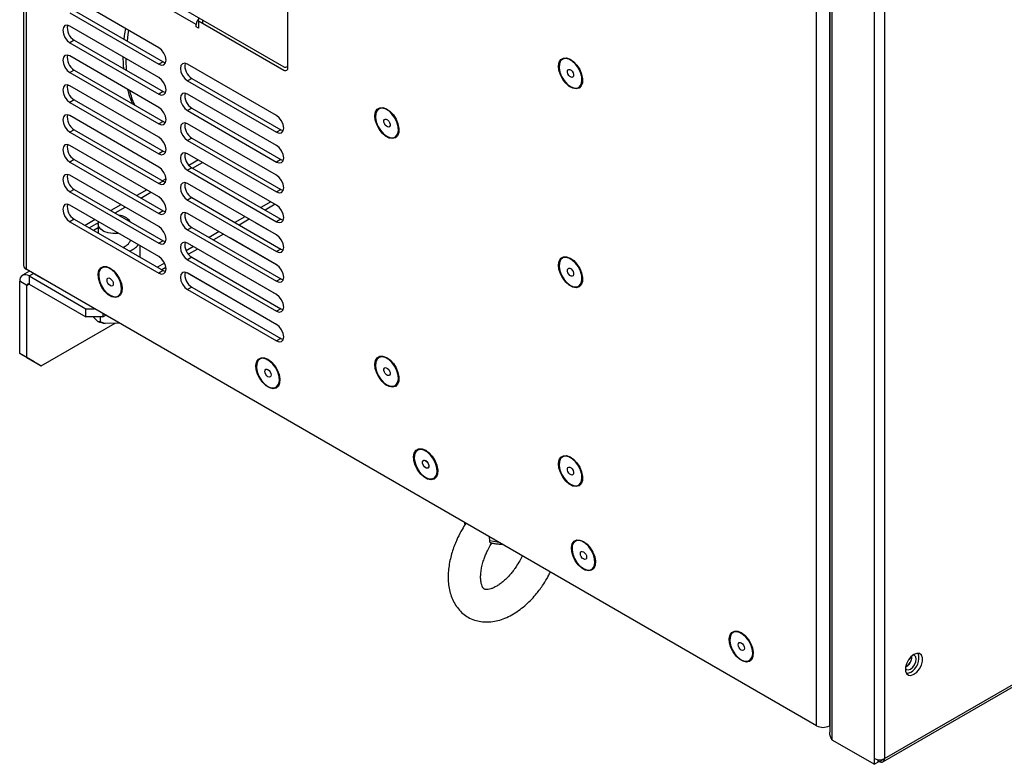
# Model space of a CAD drawing. Header units: millimetres. Extents: x -415 to 5, y -292 to 5.
# Tile 32 of 72: x -116 to -67, y -219 to -182. Entities that reach past the tile are written whole.
import ezdxf

# ---------------------------------------------------------------- set-up
doc = ezdxf.new("R2010")
doc.units = ezdxf.units.MM
doc.header["$MEASUREMENT"] = 0
doc.layers.add('实线', color=2, linetype='Continuous', lineweight=25)

msp = doc.modelspace()

# ---------------------------------------------------------------- linework, layer by layer
at = {"layer": '实线', "color": 7, "linetype": 'Continuous', "lineweight": 25}
for p, q in [((-115.6032, -99.2853), (-115.6032, -194.0009)), ((-115.4722, -99.4648), (-115.4722, -194.1835)), ((-76.5068, -216.6777), (-76.5068, -121.959)), ((-75.8742, -122.2752), (-75.8742, -216.6777)), ((-75.8604, -156.371), (-75.8604, -216.9872)), ((-75.7469, -156.5291), (-75.7469, -217.3614)), ((-73.6449, -218.2972), (-73.6449, -157.7425)), ((-73.1641, -157.7425), (-73.1641, -218.2972)), ((-102.5656, -184.242), (-102.5656, -170.0342)), ((-113.6672, -177.9149), (-102.7777, -184.2012)), ((-108.9296, -183.2628), (-113.3136, -180.7319)), ((-107.0911, -182.1194), (-109.4953, -180.7315)), ((-113.1015, -181.426), (-108.7174, -183.9568)), ((-113.3136, -181.5484), (-108.9296, -184.0793)), ((-106.985, -181.9357), (-107.029, -181.9104)), ((-106.985, -181.9357), (-102.7777, -184.3645)), ((-106.985, -181.9357), (-106.985, -182.3031)), ((-106.7729, -181.8949), (-106.7729, -182.0582)), ((-108.9296, -184.7325), (-113.3136, -182.2017)), ((-107.0911, -182.2419), (-107.0911, -182.1194)), ((-106.985, -182.3031), (-107.0911, -182.2419)), ((-113.1015, -182.8957), (-113.3136, -183.0182)), ((-113.1015, -182.8957), (-108.7174, -185.4266)), ((-113.3136, -183.0182), (-108.9296, -185.5491)), ((-108.9296, -186.2023), (-113.3136, -183.6714)), ((-108.7174, -183.9568), (-108.9296, -184.0793)), ((-108.7174, -183.9568), (-108.5971, -184.0019)), ((-113.1015, -184.3655), (-113.3136, -184.488)), ((-113.1015, -184.3655), (-108.7174, -186.8964)), ((-103.1313, -186.61), (-107.5154, -184.0792)), ((-102.6196, -184.2109), (-102.5656, -184.242)), ((-113.3136, -184.488), (-108.9296, -187.0188)), ((-107.3032, -184.7732), (-107.5154, -184.8957)), ((-107.5154, -184.8957), (-103.1313, -187.4266)), ((-107.3032, -184.7732), (-102.9192, -187.3041)), ((-108.9296, -187.6721), (-113.3136, -185.1412)), ((-113.1015, -185.8353), (-113.3136, -185.9578)), ((-113.1015, -185.8353), (-108.7174, -188.3662)), ((-108.7174, -185.4266), (-108.9296, -185.5491)), ((-108.7174, -185.4266), (-108.5971, -185.4717)), ((-103.1313, -188.0798), (-107.5154, -185.5489)), ((-113.3136, -185.9578), (-108.9296, -188.4886)), ((-107.3032, -186.243), (-107.5154, -186.3655)), ((-107.5154, -186.3655), (-103.1313, -188.8963)), ((-107.3032, -186.243), (-102.9192, -188.7739)), ((-108.9296, -189.1419), (-113.3136, -186.611)), ((-113.1015, -187.3051), (-113.3136, -187.4275)), ((-113.1015, -187.3051), (-108.7174, -189.8359)), ((-108.7174, -186.8964), (-108.9296, -187.0188)), ((-108.7174, -186.8964), (-108.5971, -186.9415)), ((-103.1313, -189.5496), (-107.5154, -187.0187)), ((-102.9192, -187.3041), (-103.1313, -187.4266)), ((-102.9192, -187.3041), (-102.7989, -187.3492)), ((-113.3136, -187.4275), (-108.9296, -189.9584)), ((-107.3032, -187.7128), (-107.5154, -187.8353)), ((-107.5154, -187.8353), (-103.1313, -190.3661)), ((-107.3032, -187.7128), (-102.9192, -190.2437)), ((-108.9296, -190.6116), (-113.3136, -188.0808)), ((-113.1015, -188.7748), (-113.3136, -188.8973)), ((-113.1015, -188.7748), (-108.7174, -191.3057)), ((-108.7174, -188.3662), (-108.9296, -188.4886)), ((-108.7174, -188.3662), (-108.5971, -188.4112)), ((-103.1313, -191.0194), (-107.5154, -188.4885)), ((-106.9817, -188.7965), (-107.4465, -189.0648)), ((-102.9192, -188.7739), (-103.1313, -188.8963)), ((-102.9192, -188.7739), (-102.7989, -188.819)), ((-113.3136, -188.8973), (-108.9296, -191.4282)), ((-107.3032, -189.1826), (-107.5154, -189.305)), ((-107.5154, -189.305), (-103.1313, -191.8359)), ((-107.3032, -189.1826), (-102.9192, -191.7134)), ((-107.2685, -189.2026), (-106.7734, -188.9168)), ((-108.9296, -192.0814), (-113.3136, -189.5505)), ((-108.5774, -189.7177), (-108.7498, -189.8172)), ((-113.1015, -190.2446), (-113.3136, -190.3671)), ((-113.1015, -190.2446), (-108.7174, -192.7755)), ((-109.5277, -190.2663), (-110.0228, -190.5521)), ((-108.7174, -189.8359), (-108.9296, -189.9584)), ((-108.7174, -189.8359), (-108.5971, -189.881)), ((-103.1313, -192.4891), (-107.5154, -189.9583)), ((-102.9192, -190.2437), (-103.1313, -190.3661)), ((-102.9192, -190.2437), (-102.7989, -190.2887)), ((-113.3136, -190.3671), (-108.9296, -192.8979)), ((-109.8145, -190.6724), (-109.3194, -190.3866)), ((-107.3032, -190.6523), (-107.5154, -190.7748)), ((-107.3032, -190.6523), (-102.9192, -193.1832)), ((-108.9296, -193.5512), (-113.3136, -191.0203)), ((-110.8007, -191.0012), (-111.2958, -191.287)), ((-111.0875, -191.4073), (-110.5924, -191.1215)), ((-107.5154, -190.7748), (-103.1313, -193.3057)), ((-103.4127, -190.8569), (-103.9078, -191.1427)), ((-103.2006, -190.9794), (-103.6956, -191.2652)), ((-113.1015, -191.7144), (-113.3136, -191.8368)), ((-113.1015, -191.7144), (-108.7174, -194.2453)), ((-108.7174, -191.3057), (-108.9296, -191.4282)), ((-108.7174, -191.3057), (-108.5971, -191.3508)), ((-103.1313, -193.9589), (-107.5154, -191.428)), ((-104.6857, -191.5918), (-105.1808, -191.8776)), ((-104.4736, -191.7143), (-104.9686, -192.0001)), ((-102.9192, -191.7134), (-103.1313, -191.8359)), ((-102.9192, -191.7134), (-102.7989, -191.7585)), ((-113.3136, -191.8368), (-108.9296, -194.3677)), ((-112.0737, -191.7361), (-112.5688, -192.0219)), ((-112.3605, -192.1422), (-111.9103, -191.8823)), ((-111.9216, -191.9596), (-111.9216, -192.3955)), ((-107.3032, -192.1221), (-107.5154, -192.2446)), ((-107.3032, -192.1221), (-102.9192, -194.653)), ((-104.1212, -191.9191), (-104.1496, -191.9013)), ((-103.1017, -192.5076), (-104.1212, -191.9191)), ((-107.5154, -192.2446), (-103.1313, -194.7754)), ((-105.9587, -192.3267), (-106.4538, -192.6125)), ((-105.7466, -192.4491), (-106.2416, -192.735)), ((-105.394, -192.6538), (-105.42, -192.6376)), ((-103.1043, -193.9757), (-105.394, -192.6538)), ((-103.3427, -192.3685), (-103.3415, -192.3678)), ((-73.2345, -218.4529), (-28.4605, -192.6054)), ((-73.1641, -218.2972), (-28.3901, -192.4497)), ((-109.8516, -193.5905), (-109.8516, -193.0189)), ((-108.7174, -192.7755), (-108.9296, -192.8979)), ((-108.7174, -192.7755), (-108.5971, -192.8206)), ((-107.2317, -193.0615), (-107.5858, -193.2659)), ((-103.1313, -195.4287), (-107.5154, -192.8978)), ((-107.0196, -193.184), (-107.4718, -193.4451)), ((-104.6155, -193.1033), (-104.6145, -193.1027)), ((-102.9192, -193.1832), (-103.1313, -193.3057)), ((-102.9192, -193.1832), (-102.7989, -193.2283)), ((-107.3032, -193.5919), (-107.5154, -193.7143)), ((-107.3032, -193.5919), (-102.9192, -196.1228)), ((-106.6668, -193.3886), (-106.6902, -193.3742)), ((-103.1071, -195.4436), (-106.6668, -193.3886)), ((-108.6465, -193.8783), (-108.9998, -194.0822)), ((-108.5819, -194.086), (-108.7876, -194.2047)), ((-107.5154, -193.7143), (-103.1313, -196.2452)), ((-105.8883, -193.838), (-105.8875, -193.8376)), ((-115.3082, -194.2782), (-115.6544, -194.4781)), ((-76.5068, -216.6777), (-115.4722, -194.1835)), ((-115.3308, -194.5101), (-115.1186, -194.3876)), ((-115.3308, -194.5101), (-112.5358, -196.1236)), ((-115.3308, -194.5101), (-115.3308, -194.9184)), ((-115.0814, -194.4091), (-115.0814, -194.4092)), ((-115.0814, -194.4092), (-114.6571, -194.6541)), ((-108.7174, -194.2453), (-108.9296, -194.3677)), ((-108.7174, -194.2453), (-108.5971, -194.2903)), ((-103.1104, -196.9112), (-107.5363, -194.3562)), ((-103.1313, -196.8984), (-107.5154, -194.3676)), ((-107.1611, -194.5728), (-107.1605, -194.5725)), ((-115.435, -194.9785), (-115.7885, -194.7744)), ((-115.7885, -198.3286), (-115.7885, -194.7744)), ((-115.435, -194.9785), (-115.3308, -194.9184)), ((-115.435, -198.5327), (-115.435, -194.9785)), ((-115.3308, -194.9184), (-112.5358, -196.5319)), ((-114.6571, -194.6541), (-114.6571, -194.6541)), ((-107.3032, -195.0617), (-107.5154, -195.1841)), ((-107.3032, -195.0617), (-102.9192, -197.5925)), ((-102.9192, -194.653), (-103.1313, -194.7754)), ((-102.9192, -194.653), (-102.7989, -194.6981)), ((-107.5154, -195.1841), (-103.1313, -197.715)), ((-112.5358, -196.1236), (-112.1115, -196.1236)), ((-112.5358, -196.5319), (-112.5358, -196.1236)), ((-111.6873, -196.5319), (-112.5358, -196.5319)), ((-111.9353, -196.7498), (-112.1766, -196.5319)), ((-111.8125, -196.779), (-111.8125, -196.5319)), ((-111.6873, -196.3685), (-111.6873, -196.5319)), ((-111.6873, -196.5319), (-111.5458, -196.4502)), ((-102.9192, -196.1228), (-103.1313, -196.2452)), ((-102.9192, -196.1228), (-102.7989, -196.1678)), ((-114.7278, -198.941), (-111.0914, -196.8417)), ((-110.8773, -196.8361), (-111.5847, -196.8547)), ((-102.9192, -197.5925), (-103.1313, -197.715)), ((-102.9192, -197.5925), (-102.7989, -197.6376)), ((-115.7885, -198.3286), (-115.435, -198.5327)), ((-115.0814, -198.7369), (-115.7885, -198.3286)), ((-115.435, -198.5327), (-114.7278, -198.941)), ((-114.7278, -198.941), (-115.0814, -198.7369)), ((-93.8679, -206.6554), (-93.8352, -206.7662)), ((-92.5956, -207.7986), (-92.5138, -207.6706)), ((-71.8065, -213.2675), (-71.8081, -213.2334)), ((-75.8604, -216.6698), (-75.8742, -216.6777)), ((-75.7469, -217.3614), (-73.6449, -218.5748)), ((-73.6449, -218.5748), (-73.6449, -218.2972)), ((-73.4752, -218.4769), (-73.4752, -218.3504)), ((-73.4752, -218.3952), (-73.4045, -218.436)), ((-73.4045, -218.436), (-73.1641, -218.2973)), ((-73.4752, -218.4769), (-73.6449, -218.5748))]:
    msp.add_line(p, q, dxfattribs=at)
at = {"layer": '实线', "color": 7, "linetype": 'Continuous', "lineweight": 25, "flags": 128}
for points in [[(-113.3136, -182.2017), (-113.4489, -182.1546), (-113.5636, -182.1769), (-113.6403, -182.2651), (-113.6672, -182.4058), (-113.6403, -182.5776), (-113.5636, -182.7543), (-113.4489, -182.909), (-113.3136, -183.0182)], [(-110.4216, -182.4014), (-110.4562, -182.6133), (-110.4987, -182.9285)], [(-108.9296, -184.0793), (-108.7943, -184.1263), (-108.6796, -184.104), (-108.6029, -184.0158), (-108.576, -183.8751), (-108.6029, -183.7034), (-108.6796, -183.5267), (-108.7943, -183.3719), (-108.9296, -183.2628)], [(-113.3136, -183.6714), (-113.4489, -183.6244), (-113.5636, -183.6467), (-113.6403, -183.7349), (-113.6672, -183.8756), (-113.6403, -184.0474), (-113.5636, -184.2241), (-113.4489, -184.3788), (-113.3136, -184.488)], [(-110.5555, -183.7939), (-110.5559, -183.8761), (-110.5382, -184.3755)], [(-88.052, -184.9909), (-88.1104, -185.1501), (-88.2156, -185.2539), (-88.358, -185.2931), (-88.5251, -185.2642), (-88.7021, -185.1697), (-88.8731, -185.0181), (-89.023, -184.8228), (-89.1385, -184.6011), (-89.2093, -184.3729), (-89.2292, -184.1583), (-89.1963, -183.9764), (-89.1135, -183.8433), (-88.9884, -183.771), (-88.8318, -183.7658), (-88.6579, -183.8282), (-88.4819, -183.9527), (-88.3196, -184.1281), (-88.1854, -184.3389), (-88.0912, -184.5664), (-88.0454, -184.7904), (-88.052, -184.9909)], [(-88.6356, -185.1797), (-88.4689, -185.247), (-88.3169, -185.2502), (-88.1933, -185.1891), (-88.109, -185.0691), (-88.0715, -184.901), (-88.0841, -184.6995), (-88.1457, -184.4827), (-88.2508, -184.2698), (-88.3902, -184.0796), (-88.5513, -183.9292), (-88.7199, -183.8319), (-88.881, -183.7963), (-89.0204, -183.8255), (-89.1255, -183.9171), (-89.1871, -184.0628), (-89.1997, -184.2497), (-89.1622, -184.4612), (-89.0779, -184.6785), (-88.9543, -184.8823), (-88.8023, -185.0544), (-88.6356, -185.1797)], [(-107.5154, -184.0792), (-107.6507, -184.0321), (-107.7654, -184.0544), (-107.842, -184.1426), (-107.8689, -184.2833), (-107.842, -184.4551), (-107.7654, -184.6318), (-107.6507, -184.7865), (-107.5154, -184.8957)], [(-88.4841, -184.647), (-88.5066, -184.6984), (-88.5488, -184.7237), (-88.6041, -184.7189), (-88.6643, -184.6849), (-88.72, -184.6267), (-88.763, -184.5533), (-88.7865, -184.4758), (-88.7871, -184.406), (-88.7646, -184.3545), (-88.7225, -184.3293), (-88.6671, -184.3341), (-88.607, -184.3681), (-88.5512, -184.4263), (-88.5083, -184.4997), (-88.4847, -184.5772), (-88.4841, -184.647)], [(-108.9296, -185.5491), (-108.7943, -185.5961), (-108.6796, -185.5738), (-108.6029, -185.4856), (-108.576, -185.3449), (-108.6029, -185.1731), (-108.6796, -184.9964), (-108.7943, -184.8417), (-108.9296, -184.7325)], [(-113.3136, -185.1412), (-113.4489, -185.0942), (-113.5636, -185.1165), (-113.6403, -185.2047), (-113.6672, -185.3454), (-113.6403, -185.5172), (-113.5636, -185.6939), (-113.4489, -185.8486), (-113.3136, -185.9578)], [(-107.5154, -185.5489), (-107.6507, -185.5019), (-107.7654, -185.5242), (-107.842, -185.6124), (-107.8689, -185.7531), (-107.842, -185.9249), (-107.7654, -186.1016), (-107.6507, -186.2563), (-107.5154, -186.3655)], [(-108.9296, -187.0188), (-108.7943, -187.0659), (-108.6796, -187.0436), (-108.6029, -186.9554), (-108.576, -186.8147), (-108.6029, -186.6429), (-108.6796, -186.4662), (-108.7943, -186.3115), (-108.9296, -186.2023)], [(-97.1029, -187.4413), (-97.1614, -187.6006), (-97.2665, -187.7044), (-97.409, -187.7436), (-97.5761, -187.7147), (-97.753, -187.6202), (-97.9241, -187.4686), (-98.074, -187.2732), (-98.1895, -187.0516), (-98.2603, -186.8233), (-98.2801, -186.6087), (-98.2472, -186.4268), (-98.1645, -186.2938), (-98.0393, -186.2215), (-97.8828, -186.2163), (-97.7088, -186.2787), (-97.5329, -186.4031), (-97.3706, -186.5786), (-97.2364, -186.7894), (-97.1422, -187.0169), (-97.0963, -187.2408), (-97.1029, -187.4413)], [(-97.6866, -187.6302), (-97.5198, -187.6974), (-97.3679, -187.7006), (-97.2443, -187.6396), (-97.16, -187.5196), (-97.1225, -187.3514), (-97.1351, -187.15), (-97.1967, -186.9332), (-97.3018, -186.7202), (-97.4411, -186.5301), (-97.6023, -186.3797), (-97.7709, -186.2824), (-97.932, -186.2467), (-98.0713, -186.276), (-98.1765, -186.3675), (-98.2381, -186.5132), (-98.2507, -186.7001), (-98.2132, -186.9116), (-98.1288, -187.1289), (-98.0052, -187.3327), (-97.8533, -187.5049), (-97.6866, -187.6302)], [(-113.3136, -186.611), (-113.4489, -186.564), (-113.5636, -186.5862), (-113.6403, -186.6745), (-113.6672, -186.8152), (-113.6403, -186.9869), (-113.5636, -187.1636), (-113.4489, -187.3183), (-113.3136, -187.4275)], [(-103.1313, -187.4266), (-102.996, -187.4736), (-102.8813, -187.4513), (-102.8047, -187.3631), (-102.7777, -187.2224), (-102.8047, -187.0506), (-102.8813, -186.8739), (-102.996, -186.7192), (-103.1313, -186.61)], [(-97.5351, -187.0975), (-97.5576, -187.1489), (-97.5997, -187.1742), (-97.6551, -187.1694), (-97.7152, -187.1353), (-97.771, -187.0772), (-97.8139, -187.0037), (-97.8375, -186.9262), (-97.838, -186.8564), (-97.8155, -186.805), (-97.7734, -186.7798), (-97.7181, -186.7845), (-97.6579, -186.8186), (-97.6021, -186.8768), (-97.5592, -186.9502), (-97.5357, -187.0277), (-97.5351, -187.0975)], [(-107.5154, -187.0187), (-107.6507, -186.9717), (-107.7654, -186.994), (-107.842, -187.0822), (-107.8689, -187.2229), (-107.842, -187.3947), (-107.7654, -187.5714), (-107.6507, -187.7261), (-107.5154, -187.8353)], [(-108.9296, -188.4886), (-108.7943, -188.5356), (-108.6796, -188.5134), (-108.6029, -188.4252), (-108.576, -188.2845), (-108.6029, -188.1127), (-108.6796, -187.936), (-108.7943, -187.7813), (-108.9296, -187.6721)], [(-113.3136, -188.0808), (-113.4489, -188.0337), (-113.5636, -188.056), (-113.6403, -188.1442), (-113.6672, -188.2849), (-113.6403, -188.4567), (-113.5636, -188.6334), (-113.4489, -188.7881), (-113.3136, -188.8973)], [(-103.1313, -188.8963), (-102.996, -188.9434), (-102.8813, -188.9211), (-102.8047, -188.8329), (-102.7777, -188.6922), (-102.8047, -188.5204), (-102.8813, -188.3437), (-102.996, -188.189), (-103.1313, -188.0798)], [(-107.5154, -188.4885), (-107.6507, -188.4415), (-107.7654, -188.4637), (-107.842, -188.552), (-107.8689, -188.6927), (-107.842, -188.8644), (-107.7654, -189.0411), (-107.6507, -189.1958), (-107.5154, -189.305)], [(-108.9296, -189.9584), (-108.7943, -190.0054), (-108.6796, -189.9831), (-108.6029, -189.8949), (-108.576, -189.7542), (-108.6029, -189.5824), (-108.6796, -189.4058), (-108.7943, -189.251), (-108.9296, -189.1419)], [(-113.3136, -189.5505), (-113.4489, -189.5035), (-113.5636, -189.5258), (-113.6403, -189.614), (-113.6672, -189.7547), (-113.6403, -189.9265), (-113.5636, -190.1032), (-113.4489, -190.2579), (-113.3136, -190.3671)], [(-103.1313, -190.3661), (-102.996, -190.4131), (-102.8813, -190.3909), (-102.8047, -190.3027), (-102.7777, -190.162), (-102.8047, -189.9902), (-102.8813, -189.8135), (-102.996, -189.6588), (-103.1313, -189.5496)], [(-107.5154, -189.9583), (-107.6507, -189.9112), (-107.7654, -189.9335), (-107.842, -190.0217), (-107.8689, -190.1624), (-107.842, -190.3342), (-107.7654, -190.5109), (-107.6507, -190.6656), (-107.5154, -190.7748)], [(-108.9296, -191.4282), (-108.7943, -191.4752), (-108.6796, -191.4529), (-108.6029, -191.3647), (-108.576, -191.224), (-108.6029, -191.0522), (-108.6796, -190.8755), (-108.7943, -190.7208), (-108.9296, -190.6116)], [(-113.3136, -191.0203), (-113.4489, -190.9733), (-113.5636, -190.9956), (-113.6403, -191.0838), (-113.6672, -191.2245), (-113.6403, -191.3963), (-113.5636, -191.5729), (-113.4489, -191.7277), (-113.3136, -191.8368)], [(-103.1313, -191.8359), (-102.996, -191.8829), (-102.8813, -191.8606), (-102.8047, -191.7724), (-102.7777, -191.6317), (-102.8047, -191.4599), (-102.8813, -191.2833), (-102.996, -191.1285), (-103.1313, -191.0194)], [(-107.5154, -191.428), (-107.6507, -191.381), (-107.7654, -191.4033), (-107.842, -191.4915), (-107.8689, -191.6322), (-107.842, -191.804), (-107.7654, -191.9807), (-107.6507, -192.1354), (-107.5154, -192.2446)], [(-112.1496, -192.2639), (-112.1213, -192.2423), (-111.9216, -192.125)], [(-110.914, -192.4056), (-110.9666, -192.4127), (-111.2049, -192.4189), (-111.4357, -192.3843), (-111.6386, -192.312), (-111.7956, -192.2084), (-111.8927, -192.0826), (-111.9213, -191.946), (-111.8942, -191.8397)], [(-108.9296, -192.8979), (-108.7943, -192.945), (-108.6796, -192.9227), (-108.6029, -192.8345), (-108.576, -192.6938), (-108.6029, -192.522), (-108.6796, -192.3453), (-108.7943, -192.1906), (-108.9296, -192.0814)], [(-103.1313, -193.3057), (-102.996, -193.3527), (-102.8813, -193.3304), (-102.8047, -193.2422), (-102.7777, -193.1015), (-102.8047, -192.9297), (-102.8813, -192.753), (-102.996, -192.5983), (-103.1313, -192.4891)], [(-107.5154, -192.8978), (-107.6507, -192.8508), (-107.7654, -192.8731), (-107.842, -192.9613), (-107.8689, -193.102), (-107.842, -193.2738), (-107.7654, -193.4504), (-107.6507, -193.6052), (-107.5154, -193.7143)], [(-108.9296, -194.3677), (-108.7943, -194.4147), (-108.6796, -194.3925), (-108.6029, -194.3042), (-108.576, -194.1635), (-108.6029, -193.9918), (-108.6796, -193.8151), (-108.7943, -193.6604), (-108.9296, -193.5512)], [(-88.052, -194.7894), (-88.1104, -194.9486), (-88.2156, -195.0524), (-88.358, -195.0916), (-88.5251, -195.0627), (-88.7021, -194.9682), (-88.8731, -194.8166), (-89.023, -194.6213), (-89.1385, -194.3996), (-89.2093, -194.1714), (-89.2292, -193.9567), (-89.1963, -193.7748), (-89.1135, -193.6418), (-88.9884, -193.5695), (-88.8318, -193.5643), (-88.6579, -193.6267), (-88.4819, -193.7512), (-88.3196, -193.9266), (-88.1854, -194.1374), (-88.0912, -194.3649), (-88.0454, -194.5889), (-88.052, -194.7894)], [(-88.6356, -194.9782), (-88.4689, -195.0454), (-88.3169, -195.0487), (-88.1933, -194.9876), (-88.109, -194.8676), (-88.0715, -194.6994), (-88.0841, -194.498), (-88.1457, -194.2812), (-88.2508, -194.0682), (-88.3902, -193.8781), (-88.5513, -193.7277), (-88.7199, -193.6304), (-88.881, -193.5947), (-89.0204, -193.624), (-89.1255, -193.7156), (-89.1871, -193.8612), (-89.1997, -194.0481), (-89.1622, -194.2596), (-89.0779, -194.4769), (-88.9543, -194.6807), (-88.8023, -194.8529), (-88.6356, -194.9782)], [(-111.3337, -194.123), (-111.1587, -194.2545), (-110.9991, -194.4353), (-110.8694, -194.6493), (-110.7808, -194.8775), (-110.7414, -195.0995), (-110.7547, -195.2958), (-110.8193, -195.4488), (-110.9297, -195.5449), (-111.076, -195.5756), (-111.2452, -195.5382), (-111.4223, -195.436), (-111.5914, -195.2781), (-111.7377, -195.0784), (-111.8481, -194.8549), (-111.9128, -194.6272), (-111.926, -194.4157), (-111.8866, -194.2391), (-111.7981, -194.1131), (-111.6683, -194.049), (-111.5088, -194.0524), (-111.3337, -194.123)], [(-111.3337, -195.4621), (-111.167, -195.5293), (-111.0151, -195.5326), (-110.8915, -195.4715), (-110.8072, -195.3515), (-110.7696, -195.1833), (-110.7822, -194.9819), (-110.8438, -194.7651), (-110.949, -194.5521), (-111.0883, -194.362), (-111.2494, -194.2116), (-111.418, -194.1143), (-111.5792, -194.0786), (-111.7185, -194.1079), (-111.8236, -194.1994), (-111.8852, -194.3451), (-111.8978, -194.532), (-111.8603, -194.7435), (-111.776, -194.9608), (-111.6524, -195.1646), (-111.5005, -195.3368), (-111.3337, -195.4621)], [(-103.1313, -194.7754), (-102.996, -194.8225), (-102.8813, -194.8002), (-102.8047, -194.712), (-102.7777, -194.5713), (-102.8047, -194.3995), (-102.8813, -194.2228), (-102.996, -194.0681), (-103.1313, -193.9589)], [(-88.4841, -194.4455), (-88.5066, -194.4969), (-88.5488, -194.5222), (-88.6041, -194.5174), (-88.6643, -194.4834), (-88.72, -194.4252), (-88.763, -194.3517), (-88.7865, -194.2742), (-88.7871, -194.2045), (-88.7646, -194.153), (-88.7225, -194.1278), (-88.6671, -194.1325), (-88.607, -194.1666), (-88.5512, -194.2248), (-88.5083, -194.2982), (-88.4847, -194.3757), (-88.4841, -194.4455)], [(-111.3337, -194.6309), (-111.2747, -194.6785), (-111.2247, -194.7459), (-111.1913, -194.823), (-111.1796, -194.8979), (-111.1913, -194.9592), (-111.2247, -194.9977), (-111.2747, -195.0074), (-111.3337, -194.9869), (-111.3927, -194.9393), (-111.4427, -194.8718), (-111.4762, -194.7948), (-111.4879, -194.7199), (-111.4762, -194.6585), (-111.4427, -194.6201), (-111.3927, -194.6104), (-111.3337, -194.6309)], [(-107.5154, -194.3676), (-107.6507, -194.3206), (-107.7654, -194.3428), (-107.842, -194.431), (-107.8689, -194.5717), (-107.842, -194.7435), (-107.7654, -194.9202), (-107.6507, -195.0749), (-107.5154, -195.1841)], [(-103.1313, -196.2452), (-102.996, -196.2922), (-102.8813, -196.27), (-102.8047, -196.1817), (-102.7777, -196.041), (-102.8047, -195.8693), (-102.8813, -195.6926), (-102.996, -195.5379), (-103.1313, -195.4287)], [(-103.1313, -197.715), (-102.996, -197.762), (-102.8813, -197.7397), (-102.8047, -197.6515), (-102.7777, -197.5108), (-102.8047, -197.339), (-102.8813, -197.1623), (-102.996, -197.0076), (-103.1313, -196.8984)], [(-97.1029, -199.6895), (-97.1614, -199.8487), (-97.2665, -199.9525), (-97.409, -199.9917), (-97.5761, -199.9628), (-97.753, -199.8683), (-97.9241, -199.7167), (-98.074, -199.5214), (-98.1895, -199.2997), (-98.2603, -199.0715), (-98.2801, -198.8568), (-98.2472, -198.6749), (-98.1645, -198.5419), (-98.0393, -198.4696), (-97.8828, -198.4644), (-97.7088, -198.5268), (-97.5329, -198.6513), (-97.3706, -198.8267), (-97.2364, -199.0375), (-97.1422, -199.265), (-97.0963, -199.489), (-97.1029, -199.6895)], [(-97.6866, -199.8783), (-97.5198, -199.9455), (-97.3679, -199.9488), (-97.2443, -199.8877), (-97.16, -199.7677), (-97.1225, -199.5995), (-97.1351, -199.3981), (-97.1967, -199.1813), (-97.3018, -198.9683), (-97.4411, -198.7782), (-97.6023, -198.6278), (-97.7709, -198.5305), (-97.932, -198.4948), (-98.0713, -198.5241), (-98.1765, -198.6156), (-98.2381, -198.7613), (-98.2507, -198.9482), (-98.2132, -199.1597), (-98.1288, -199.377), (-98.0052, -199.5808), (-97.8533, -199.753), (-97.6866, -199.8783)], [(-103.5556, -198.6132), (-103.3805, -198.7448), (-103.221, -198.9256), (-103.0912, -199.1396), (-103.0026, -199.3677), (-102.9633, -199.5898), (-102.9765, -199.786), (-103.0412, -199.939), (-103.1516, -200.0351), (-103.2978, -200.0659), (-103.467, -200.0285), (-103.6441, -199.9262), (-103.8133, -199.7683), (-103.9596, -199.5687), (-104.07, -199.3451), (-104.1346, -199.1174), (-104.1479, -198.9059), (-104.1085, -198.7293), (-104.0199, -198.6034), (-103.8902, -198.5392), (-103.7306, -198.5426), (-103.5556, -198.6132)], [(-103.5556, -199.9523), (-103.3888, -200.0196), (-103.2369, -200.0228), (-103.1133, -199.9617), (-103.029, -199.8418), (-102.9915, -199.6736), (-103.0041, -199.4721), (-103.0657, -199.2553), (-103.1708, -199.0424), (-103.3101, -198.8523), (-103.4712, -198.7019), (-103.6399, -198.6045), (-103.801, -198.5689), (-103.9403, -198.5981), (-104.0455, -198.6897), (-104.1071, -198.8354), (-104.1197, -199.0223), (-104.0821, -199.2338), (-103.9978, -199.4511), (-103.8742, -199.6549), (-103.7223, -199.8271), (-103.5556, -199.9523)], [(-103.5556, -199.1211), (-103.4966, -199.1687), (-103.4466, -199.2362), (-103.4131, -199.3132), (-103.4014, -199.3881), (-103.4131, -199.4494), (-103.4466, -199.4879), (-103.4966, -199.4976), (-103.5556, -199.4771), (-103.6146, -199.4295), (-103.6646, -199.3621), (-103.698, -199.285), (-103.7097, -199.2101), (-103.698, -199.1488), (-103.6646, -199.1103), (-103.6146, -199.1006), (-103.5556, -199.1211)], [(-97.5351, -199.3456), (-97.5576, -199.397), (-97.5997, -199.4223), (-97.6551, -199.4175), (-97.7152, -199.3834), (-97.771, -199.3253), (-97.8139, -199.2518), (-97.8375, -199.1743), (-97.838, -199.1046), (-97.8155, -199.0531), (-97.7734, -199.0279), (-97.7181, -199.0326), (-97.6579, -199.0667), (-97.6021, -199.1249), (-97.5592, -199.1983), (-97.5357, -199.2758), (-97.5351, -199.3456)], [(-95.1938, -204.2537), (-95.2522, -204.413), (-95.3573, -204.5168), (-95.4998, -204.556), (-95.6669, -204.5271), (-95.8438, -204.4326), (-96.0149, -204.281), (-96.1648, -204.0856), (-96.2803, -203.864), (-96.3511, -203.6357), (-96.3709, -203.4211), (-96.338, -203.2392), (-96.2553, -203.1062), (-96.1301, -203.0339), (-95.9736, -203.0287), (-95.7996, -203.0911), (-95.6237, -203.2155), (-95.4614, -203.391), (-95.3272, -203.6018), (-95.233, -203.8293), (-95.1872, -204.0532), (-95.1938, -204.2537)], [(-95.7774, -203.1035), (-95.6023, -203.235), (-95.4428, -203.4158), (-95.313, -203.6298), (-95.2245, -203.858), (-95.1851, -204.08), (-95.1983, -204.2763), (-95.263, -204.4293), (-95.3734, -204.5254), (-95.5197, -204.5561), (-95.6889, -204.5187), (-95.8659, -204.4165), (-96.0351, -204.2586), (-96.1814, -204.0589), (-96.2918, -203.8354), (-96.3565, -203.6077), (-96.3697, -203.3962), (-96.3303, -203.2196), (-96.2418, -203.0936), (-96.112, -203.0295), (-95.9525, -203.0329), (-95.7774, -203.1035)], [(-95.7774, -204.4426), (-95.6106, -204.5098), (-95.4587, -204.513), (-95.3351, -204.452), (-95.2508, -204.332), (-95.2133, -204.1638), (-95.2259, -203.9624), (-95.2875, -203.7456), (-95.3926, -203.5326), (-95.5319, -203.3425), (-95.6931, -203.1921), (-95.8617, -203.0948), (-96.0228, -203.0591), (-96.1621, -203.0884), (-96.2673, -203.1799), (-96.3289, -203.3256), (-96.3415, -203.5125), (-96.304, -203.724), (-96.2197, -203.9413), (-96.096, -204.1451), (-95.9441, -204.3173), (-95.7774, -204.4426)], [(-88.052, -204.5878), (-88.1104, -204.7471), (-88.2156, -204.8509), (-88.358, -204.8901), (-88.5251, -204.8612), (-88.7021, -204.7667), (-88.8731, -204.6151), (-89.023, -204.4198), (-89.1385, -204.1981), (-89.2093, -203.9699), (-89.2292, -203.7552), (-89.1963, -203.5733), (-89.1135, -203.4403), (-88.9884, -203.368), (-88.8318, -203.3628), (-88.6579, -203.4252), (-88.4819, -203.5497), (-88.3196, -203.7251), (-88.1854, -203.9359), (-88.0912, -204.1634), (-88.0454, -204.3873), (-88.052, -204.5878)], [(-95.7774, -203.6114), (-95.7184, -203.659), (-95.6684, -203.7264), (-95.635, -203.8035), (-95.6232, -203.8783), (-95.635, -203.9397), (-95.6684, -203.9782), (-95.7184, -203.9879), (-95.7774, -203.9674), (-95.8364, -203.9198), (-95.8864, -203.8523), (-95.9198, -203.7753), (-95.9315, -203.7004), (-95.9198, -203.639), (-95.8864, -203.6006), (-95.8364, -203.5908), (-95.7774, -203.6114)], [(-95.6259, -203.9099), (-95.6484, -203.9613), (-95.6905, -203.9866), (-95.7459, -203.9818), (-95.806, -203.9477), (-95.8618, -203.8896), (-95.9047, -203.8161), (-95.9283, -203.7386), (-95.9288, -203.6688), (-95.9064, -203.6174), (-95.8642, -203.5922), (-95.8089, -203.5969), (-95.7487, -203.631), (-95.693, -203.6892), (-95.65, -203.7626), (-95.6265, -203.8401), (-95.6259, -203.9099)], [(-88.6356, -204.7767), (-88.4689, -204.8439), (-88.3169, -204.8472), (-88.1933, -204.7861), (-88.109, -204.6661), (-88.0715, -204.4979), (-88.0841, -204.2965), (-88.1457, -204.0797), (-88.2508, -203.8667), (-88.3902, -203.6766), (-88.5513, -203.5262), (-88.7199, -203.4289), (-88.881, -203.3932), (-89.0204, -203.4225), (-89.1255, -203.514), (-89.1871, -203.6597), (-89.1997, -203.8466), (-89.1622, -204.0581), (-89.0779, -204.2754), (-88.9543, -204.4792), (-88.8023, -204.6514), (-88.6356, -204.7767)], [(-88.4841, -204.244), (-88.5066, -204.2954), (-88.5488, -204.3207), (-88.6041, -204.3159), (-88.6643, -204.2818), (-88.72, -204.2237), (-88.763, -204.1502), (-88.7865, -204.0727), (-88.7871, -204.003), (-88.7646, -203.9515), (-88.7225, -203.9263), (-88.6671, -203.931), (-88.607, -203.9651), (-88.5512, -204.0233), (-88.5083, -204.0967), (-88.4847, -204.1742), (-88.4841, -204.244)], [(-93.8687, -206.6549), (-93.8557, -206.7014), (-93.8423, -206.7401)], [(-92.1673, -207.6371), (-92.2478, -207.6296), (-92.6189, -207.5686)], [(-87.9992, -207.5937), (-87.8241, -207.7253), (-87.6646, -207.906), (-87.5348, -208.12), (-87.4463, -208.3482), (-87.4069, -208.5703), (-87.4201, -208.7665), (-87.4848, -208.9195), (-87.5952, -209.0156), (-87.7415, -209.0463), (-87.9107, -209.0089), (-88.0877, -208.9067), (-88.2569, -208.7488), (-88.4032, -208.5492), (-88.5136, -208.3256), (-88.5783, -208.0979), (-88.5915, -207.8864), (-88.5521, -207.7098), (-88.4636, -207.5839), (-88.3338, -207.5197), (-88.1743, -207.5231), (-87.9992, -207.5937)], [(-87.9992, -208.9328), (-87.8325, -209.0001), (-87.6805, -209.0033), (-87.5569, -208.9422), (-87.4726, -208.8222), (-87.4351, -208.6541), (-87.4477, -208.4526), (-87.5093, -208.2358), (-87.6144, -208.0229), (-87.7538, -207.8328), (-87.9149, -207.6823), (-88.0835, -207.585), (-88.2447, -207.5494), (-88.384, -207.5786), (-88.4891, -207.6702), (-88.5507, -207.8159), (-88.5633, -208.0028), (-88.5258, -208.2143), (-88.4415, -208.4316), (-88.3179, -208.6354), (-88.1659, -208.8076), (-87.9992, -208.9328)], [(-87.9992, -208.1016), (-87.9402, -208.1492), (-87.8902, -208.2167), (-87.8568, -208.2937), (-87.8451, -208.3686), (-87.8568, -208.4299), (-87.8902, -208.4684), (-87.9402, -208.4781), (-87.9992, -208.4576), (-88.0582, -208.41), (-88.1082, -208.3425), (-88.1416, -208.2655), (-88.1534, -208.1906), (-88.1416, -208.1293), (-88.1082, -208.0908), (-88.0582, -208.0811), (-87.9992, -208.1016)], [(-80.221, -212.084), (-80.046, -212.2155), (-79.8864, -212.3963), (-79.7567, -212.6103), (-79.6681, -212.8385), (-79.6287, -213.0605), (-79.642, -213.2568), (-79.7066, -213.4097), (-79.817, -213.5059), (-79.9633, -213.5366), (-80.1325, -213.4992), (-80.3096, -213.397), (-80.4788, -213.239), (-80.625, -213.0394), (-80.7354, -212.8158), (-80.8001, -212.5882), (-80.8133, -212.3767), (-80.7739, -212.2001), (-80.6854, -212.0741), (-80.5556, -212.01), (-80.3961, -212.0134), (-80.221, -212.084)], [(-80.221, -213.4231), (-80.0543, -213.4903), (-79.9024, -213.4935), (-79.7788, -213.4325), (-79.6945, -213.3125), (-79.6569, -213.1443), (-79.6695, -212.9429), (-79.7311, -212.726), (-79.8363, -212.5131), (-79.9756, -212.323), (-80.1367, -212.1726), (-80.3053, -212.0752), (-80.4665, -212.0396), (-80.6058, -212.0689), (-80.7109, -212.1604), (-80.7725, -212.3061), (-80.7851, -212.493), (-80.7476, -212.7045), (-80.6633, -212.9218), (-80.5397, -213.1256), (-80.3878, -213.2978), (-80.221, -213.4231)], [(-80.221, -212.5918), (-80.162, -212.6394), (-80.112, -212.7069), (-80.0786, -212.7839), (-80.0669, -212.8588), (-80.0786, -212.9202), (-80.112, -212.9586), (-80.162, -212.9684), (-80.221, -212.9479), (-80.28, -212.9003), (-80.33, -212.8328), (-80.3635, -212.7558), (-80.3752, -212.6809), (-80.3635, -212.6195), (-80.33, -212.5811), (-80.28, -212.5713), (-80.221, -212.5918)], [(-72.1296, -213.8463), (-72.0772, -213.8997), (-71.9854, -213.9175), (-71.8772, -213.8799), (-71.7689, -213.7925), (-71.6772, -213.6688), (-71.6159, -213.5274), (-71.5943, -213.39)], [(-71.7075, -213.1613), (-71.8526, -213.2746), (-71.9802, -213.4334), (-72.0749, -213.6184), (-72.1253, -213.8074), (-72.1253, -213.9775), (-72.0749, -214.1083), (-71.9802, -214.184), (-71.8526, -214.1954), (-71.7075, -214.1412), (-71.5624, -214.0278), (-71.4348, -213.8691), (-71.34, -213.6841), (-71.2897, -213.4951), (-71.2897, -213.325), (-71.34, -213.1942), (-71.4348, -213.1185), (-71.5624, -213.1071), (-71.7075, -213.1613)], [(-71.5943, -213.39), (-71.6159, -213.2774), (-71.6772, -213.2069), (-71.7497, -213.1881)], [(-71.8772, -214.0432), (-72.0223, -214.0974), (-72.0801, -214.1007)]]:
    msp.add_lwpolyline(points, dxfattribs=at)
at = {"layer": '实线', "color": 7, "linetype": 'Continuous', "lineweight": 25}
for centre, radius, start, end in [((-106.6195, -182.1445), 0.4723, 132.82696, 176.96149), ((-112.7481, -182.2925), 0.6992, 168.79248, 239.63866), ((-112.7481, -183.7622), 0.6992, 168.79248, 239.63866), ((-106.9498, -184.17), 0.6992, 168.79248, 239.63866), ((-102.6949, -184.0997), 0.131, 230.79671, 9.21404), ((-102.6949, -184.263), 0.131, 230.79671, 9.21404), ((-112.7481, -185.232), 0.6992, 168.79248, 239.63866), ((-106.2356, -184.3203), 4.2754, 194.13105, 204.30031), ((-106.9498, -185.6397), 0.6992, 168.79248, 239.63866), ((-112.7481, -186.7018), 0.6992, 168.79248, 239.63866), ((-106.9498, -187.1095), 0.6992, 168.79248, 239.63866), ((-112.7481, -188.1716), 0.6992, 168.79248, 239.63866), ((-106.9498, -188.5793), 0.6992, 168.79248, 239.63866), ((-112.7481, -189.6413), 0.6992, 168.79248, 239.63866), ((-106.9498, -190.0491), 0.6992, 168.79248, 239.63866), ((-112.7481, -191.1111), 0.6992, 168.79248, 239.63866), ((-110.9442, -192.2245), 0.71, 33.6363, 86.36908), ((-106.9498, -191.5188), 0.6992, 168.79248, 239.63866), ((-110.8432, -192.5576), 0.5497, 283.50312, 340.09169), ((-110.7214, -192.3686), 0.9821, 290.60214, 322.49331), ((-106.9498, -192.9886), 0.6992, 168.79248, 239.63866), ((-115.3794, -193.9786), 0.225, 185.6948, 245.62534), ((-115.5095, -194.7292), 0.2827, 50.79671, 189.21404), ((-106.9498, -194.4584), 0.6992, 168.79248, 239.63866), ((-115.3714, -194.9682), 0.0643, 50.79671, 189.21404), ((-111.2107, -194.9668), 1.9246, 247.88515, 258.79439), ((-72.3757, -213.2655), 0.5685, 296.76685, 3.23853), ((-72.3957, -213.2522), 0.5894, 297.92771, 358.51508), ((-72.2452, -213.3536), 0.7816, 298.09117, 18.63876), ((-76.1905, -216.0673), 0.6875, 242.60967, 297.39033), ((-73.4045, -217.8332), 0.5226, 242.60967, 297.39033), ((-73.3107, -218.321), 0.1485, 230.79671, 9.21404)]:
    msp.add_arc(centre, radius, start, end, dxfattribs=at)
for points, knots in [([(-110.5833, -182.3081), (-110.6043, -182.4301), (-110.6352, -182.6094), (-110.6497, -182.7831), (-110.6544, -182.8387)], [0, 0, 0, 0, 0.6804046, 1, 1, 1, 1]), ([(-110.7019, -183.7094), (-110.7003, -183.8738), (-110.6984, -184.0749), (-110.6754, -184.2641), (-110.6712, -184.2987)], [0, 0, 0, 0, 0.8173652, 1, 1, 1, 1]), ([(-110.4876, -185.3028), (-110.4628, -185.3913), (-110.3968, -185.6264), (-110.3035, -185.8688), (-110.2253, -186.0128), (-110.2149, -186.0319)], [0, 0, 0, 0, 0.3436044, 0.9128677, 1, 1, 1, 1]), ([(-93.7928, -206.6988), (-93.8571, -206.7978), (-94.008, -207.0306), (-94.1652, -207.3369), (-94.3004, -207.6384), (-94.4027, -207.8998), (-94.5036, -208.2126), (-94.585, -208.5399), (-94.6425, -208.8788), (-94.6713, -209.2217), (-94.6675, -209.5629), (-94.6279, -209.8968), (-94.5497, -210.2178), (-94.4308, -210.5199), (-94.2702, -210.797), (-94.0672, -211.0429), (-93.8222, -211.2511), (-93.5359, -211.4146), (-93.2223, -211.5209), (-92.8922, -211.5688), (-92.556, -211.5606), (-92.2116, -211.4975), (-91.8662, -211.3813), (-91.5275, -211.2166), (-91.2027, -211.0105), (-90.8987, -210.7722), (-90.6168, -210.5085), (-90.38, -210.2489), (-90.1818, -210.0018), (-89.9909, -209.7355), (-89.8003, -209.4376), (-89.6844, -209.2066), (-89.6314, -209.1011)], [0, 0, 0, 0, 0.0307374, 0.0722316, 0.0892295, 0.1173082, 0.1462906, 0.1772369, 0.209381, 0.2424539, 0.2762415, 0.3105411, 0.3450945, 0.3796667, 0.4141126, 0.4485016, 0.4831594, 0.5186399, 0.5556976, 0.5907603, 0.6268631, 0.6640633, 0.7020081, 0.7400718, 0.7776245, 0.8141611, 0.8490673, 0.8834605, 0.9082943, 0.9327116, 0.9692473, 1, 1, 1, 1]), ([(-92.6189, -207.5686), (-92.6188, -207.5534), (-92.6187, -207.5151), (-92.624, -207.4525), (-92.6306, -207.3994), (-92.6388, -207.3697), (-92.6404, -207.364)], [0, 0, 0, 0, 0.2277226, 0.5719427, 0.9181959, 1, 1, 1, 1]), ([(-92.5711, -207.6592), (-92.5727, -207.6592), (-92.5767, -207.6594), (-92.5825, -207.658), (-92.5886, -207.6553), (-92.5943, -207.6511), (-92.5995, -207.6456), (-92.6043, -207.6388), (-92.6098, -207.6282), (-92.6142, -207.6151), (-92.6172, -207.5991), (-92.6188, -207.585), (-92.6189, -207.5741), (-92.6189, -207.5686)], [0, 0, 0, 0, 0.0565473, 0.1410166, 0.2222782, 0.3041069, 0.3877288, 0.4719728, 0.5528946, 0.7175371, 0.8014713, 0.9001897, 1, 1, 1, 1]), ([(-92.5788, -207.6576), (-92.5241, -207.6692), (-92.4038, -207.6947), (-92.2139, -207.7204), (-92.0781, -207.7248), (-92.0117, -207.727)], [0, 0, 0, 0, 0.2990467, 0.6575388, 1, 1, 1, 1]), ([(-91.181, -208.6152), (-91.2439, -208.7182), (-91.3325, -208.8633), (-91.4787, -209.0618), (-91.6082, -209.2216), (-91.7673, -209.3932), (-91.9352, -209.55), (-92.1075, -209.6866), (-92.2765, -209.7973), (-92.4352, -209.8795), (-92.5771, -209.9329), (-92.6962, -209.9599), (-92.7879, -209.9653), (-92.8508, -209.9563), (-92.8906, -209.9397), (-92.9219, -209.9179), (-92.9728, -209.8463), (-93.0168, -209.7455), (-93.0528, -209.5995), (-93.0711, -209.414), (-93.0662, -209.1959), (-93.0353, -208.9555), (-92.9789, -208.7028), (-92.9059, -208.4681), (-92.8234, -208.2546), (-92.7266, -208.0371), (-92.6438, -207.8864), (-92.5956, -207.7986)], [0, 0, 0, 0, 0.0502917, 0.0708543, 0.1046004, 0.1390831, 0.1753785, 0.2123986, 0.2497023, 0.2870373, 0.3244277, 0.36227, 0.4012925, 0.4433596, 0.49291, 0.5667147, 0.6092293, 0.6517996, 0.6936813, 0.7353667, 0.7771424, 0.8188275, 0.8594559, 0.899297, 0.928312, 0.9582078, 1, 1, 1, 1]), ([(-91.0185, -208.3003), (-91.0259, -208.317), (-91.0732, -208.4238), (-91.1317, -208.5276), (-91.181, -208.6152)], [0, 0, 0, 0, 0.1563683, 1, 1, 1, 1]), ([(-75.7469, -217.3614), (-75.7843, -217.2938), (-75.8499, -217.175), (-75.8523, -217.0435), (-75.8533, -216.9867)], [0, 0, 0, 0, 0.5689317, 1, 1, 1, 1])]:
    msp.add_open_spline(points, degree=3, knots=knots, dxfattribs=at)
for points in [[(-111.8125, -196.779), (-111.8525, -196.7732), (-111.8933, -196.7639), (-111.9353, -196.7498)], [(-111.5847, -196.8547), (-111.6625, -196.833), (-111.7382, -196.8074), (-111.8125, -196.779)]]:
    msp.add_open_spline(points, degree=3, dxfattribs=at)

doc.saveas('drawing.dxf')
